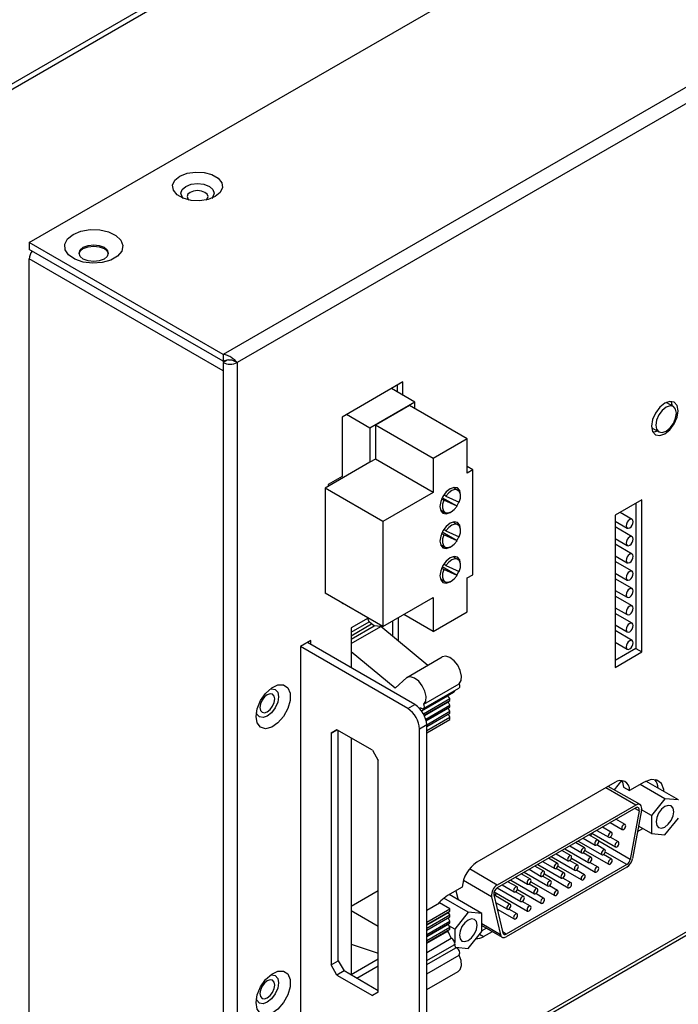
# Model space of a CAD drawing. Header units: millimetres. Extents: x 7099 to 9560, y -2357 to -1635.
# Tile 83 of 85: x 9403 to 9482, y -1855 to -1737. Entities that reach past the tile are written whole.
import ezdxf

# ---------------------------------------------------------------- set-up
doc = ezdxf.new("R2010")
doc.units = ezdxf.units.MM
doc.header["$LTSCALE"] = 3

msp = doc.modelspace()

# ---------------------------------------------------------------- linework, layer by layer
at = {"linetype": 'Continuous', "lineweight": 30}
for p, q in [((9552.68, -1657.98), (9286.1, -1811.87)), ((9552.68, -1658.64), (9286.1, -1812.54)), ((9404.18, -1763.94), (9536.41, -1687.6)), ((9559.61, -1700.99), (9427.38, -1777.33)), ((9559.61, -1702.95), (9429.07, -1778.31)), ((9404.18, -1763.94), (9404.18, -1764.76)), ((9427.38, -1777.33), (9404.18, -1763.94)), ((9427.38, -1778.14), (9404.18, -1764.76)), ((9427.38, -1779.29), (9404.18, -1765.9)), ((9404.18, -1863.23), (9404.18, -1765.9)), ((9427.38, -1777.33), (9427.38, -1778.14)), ((9428.04, -1777.98), (9427.38, -1778.14)), ((9427.87, -1778.02), (9427.38, -1778.31)), ((9427.38, -1778.31), (9427.38, -1779.29)), ((9429.07, -1778.31), (9428.77, -1778.13)), ((9429.07, -1778.31), (9429.07, -1877.6)), ((9427.38, -1779.29), (9427.38, -1876.62)), ((9448.94, -1780.64), (9441.66, -1784.84)), ((9448.94, -1782.25), (9448.94, -1780.64)), ((9450.36, -1783.07), (9447.55, -1781.44)), ((9448.24, -1781.05), (9448.24, -1781.84)), ((9450.36, -1783.07), (9444.98, -1786.17)), ((9450.36, -1783.84), (9450.36, -1783.07)), ((9481.33, -1783.58), (9480.48, -1783.09)), ((9449.7, -1783.46), (9445.64, -1785.81)), ((9456.63, -1787.46), (9449.7, -1783.46)), ((9441.66, -1784.84), (9441.66, -1791.95)), ((9444.98, -1786.17), (9442.17, -1784.55)), ((9444.98, -1786.17), (9444.98, -1790.27)), ((9452.57, -1789.81), (9445.64, -1785.81)), ((9445.64, -1785.81), (9445.64, -1789.89)), ((9478.73, -1786.12), (9479.58, -1786.61)), ((9456.63, -1787.46), (9452.57, -1789.81)), ((9456.63, -1791.55), (9456.63, -1787.46)), ((9445.64, -1789.89), (9444.98, -1790.27)), ((9452.57, -1793.89), (9445.64, -1789.89)), ((9452.57, -1789.81), (9452.57, -1793.89)), ((9444.98, -1790.27), (9439.61, -1793.37)), ((9457.29, -1791.17), (9456.63, -1790.79)), ((9457.29, -1791.17), (9456.63, -1791.55)), ((9457.29, -1803.74), (9457.29, -1791.17)), ((9441.66, -1791.95), (9439.96, -1792.92)), ((9446.54, -1797.37), (9439.61, -1793.37)), ((9439.61, -1793.37), (9439.61, -1805.95)), ((9439.96, -1792.92), (9439.96, -1793.17)), ((9455.51, -1793.61), (9454.95, -1793.29)), ((9452.57, -1793.89), (9446.54, -1797.37)), ((9453.82, -1794.8), (9453.57, -1794.66)), ((9455.42, -1795.54), (9453.64, -1794.51)), ((9455.42, -1795.54), (9453.82, -1794.8)), ((9454.08, -1794.32), (9453.84, -1794.18)), ((9454.08, -1794.32), (9455.67, -1795.05)), ((9455.83, -1794.3), (9455.84, -1794.15)), ((9477.56, -1794.77), (9474.35, -1796.62)), ((9477.56, -1812.99), (9477.56, -1794.77)), ((9453.42, -1795.95), (9453.97, -1796.28)), ((9476.85, -1795.18), (9476.85, -1812.59)), ((9474.35, -1796.62), (9474.35, -1814.85)), ((9476.4, -1797.11), (9474.95, -1796.27)), ((9446.54, -1797.37), (9446.54, -1809.95)), ((9454.08, -1798.47), (9453.84, -1798.33)), ((9455.51, -1797.76), (9454.95, -1797.43)), ((9455.83, -1798.45), (9455.84, -1798.29)), ((9474.35, -1797.32), (9475.79, -1798.15)), ((9476.4, -1799.18), (9474.35, -1798)), ((9453.82, -1798.95), (9453.57, -1798.81)), ((9455.42, -1799.69), (9453.64, -1798.66)), ((9455.42, -1799.69), (9453.82, -1798.95)), ((9454.08, -1798.47), (9455.67, -1799.2)), ((9474.35, -1799.39), (9475.79, -1800.23)), ((9453.42, -1800.1), (9453.97, -1800.42)), ((9476.4, -1801.26), (9474.35, -1800.07)), ((9455.51, -1801.9), (9454.95, -1801.58)), ((9474.35, -1801.47), (9475.79, -1802.3)), ((9428.4, -1878.39), (9559.78, -1802.55)), ((9429.07, -1877.6), (9559.61, -1802.24)), ((9453.82, -1803.1), (9453.57, -1802.96)), ((9455.42, -1803.84), (9453.64, -1802.81)), ((9455.42, -1803.84), (9453.82, -1803.1)), ((9454.08, -1802.62), (9453.84, -1802.47)), ((9454.08, -1802.62), (9455.67, -1803.35)), ((9455.83, -1802.6), (9455.84, -1802.44)), ((9476.4, -1803.33), (9474.35, -1802.15)), ((9453.42, -1804.25), (9453.97, -1804.57)), ((9456.63, -1804.12), (9457.29, -1803.74)), ((9456.63, -1808.2), (9456.63, -1804.12)), ((9474.35, -1803.54), (9475.79, -1804.38)), ((9476.4, -1805.41), (9474.35, -1804.22)), ((9446.54, -1809.95), (9439.61, -1805.95)), ((9446.54, -1809.95), (9452.57, -1806.47)), ((9452.57, -1806.47), (9452.57, -1810.55)), ((9474.35, -1805.62), (9475.79, -1806.45)), ((9476.4, -1807.48), (9474.35, -1806.3)), ((9441.66, -1807.13), (9441.66, -1807.21)), ((9441.66, -1807.21), (9441.73, -1807.17)), ((9474.35, -1807.69), (9475.79, -1808.52)), ((9444.78, -1808.93), (9442.73, -1810.11)), ((9444.89, -1809.37), (9444.71, -1808.97)), ((9448.39, -1811.69), (9448.39, -1808.88)), ((9452.57, -1810.55), (9449.03, -1808.51)), ((9452.57, -1810.55), (9456.63, -1808.2)), ((9476.4, -1809.55), (9474.35, -1808.37)), ((9442.73, -1810.61), (9444.89, -1809.37)), ((9442.73, -1811.06), (9445.18, -1809.64)), ((9442.73, -1811.46), (9445.49, -1809.87)), ((9442.73, -1812), (9446.28, -1809.95)), ((9442.73, -1810.11), (9442.73, -1814.89)), ((9445.18, -1809.64), (9444.89, -1809.37)), ((9445.49, -1809.87), (9445.18, -1809.64)), ((9446.28, -1809.95), (9445.49, -1809.87)), ((9451.91, -1814.61), (9446.28, -1809.95)), ((9447.68, -1809.29), (9447.68, -1811.11)), ((9474.35, -1809.76), (9475.79, -1810.6)), ((9476.4, -1811.63), (9474.35, -1810.44)), ((9437.92, -1811.63), (9436.65, -1812.36)), ((9449.52, -1819.79), (9436.65, -1812.36)), ((9436.65, -1812.36), (9436.65, -1857.27)), ((9450.37, -1819.3), (9437.5, -1811.87)), ((9437.92, -1812.12), (9437.92, -1811.63)), ((9474.35, -1811.84), (9475.79, -1812.67)), ((9476.85, -1812.59), (9474.35, -1814.03)), ((9476.85, -1812.59), (9477.56, -1812.99)), ((9447.99, -1817.32), (9442.73, -1812.97)), ((9449.41, -1816.05), (9453.65, -1813.6)), ((9474.35, -1814.85), (9477.56, -1812.99)), ((9449.41, -1816.05), (9447.99, -1817.32)), ((9451.4, -1819.78), (9455.64, -1817.33)), ((9451.44, -1819.27), (9455.68, -1816.82)), ((9451.17, -1820.05), (9455.04, -1817.82)), ((9451.18, -1820.06), (9454.32, -1818.25)), ((9454.32, -1818.25), (9454.32, -1818.23)), ((9454.54, -1818.59), (9454.32, -1818.25)), ((9449.52, -1819.79), (9450.37, -1819.3)), ((9451.39, -1820.4), (9454.54, -1818.59)), ((9451.49, -1820.59), (9454.54, -1818.83)), ((9451.5, -1820.62), (9454.35, -1818.98)), ((9451.67, -1821.05), (9454.56, -1819.38)), ((9451.72, -1821.23), (9454.56, -1819.59)), ((9454.34, -1819.73), (9454.56, -1819.59)), ((9454.35, -1818.98), (9454.54, -1818.83)), ((9454.56, -1819.38), (9454.35, -1818.98)), ((9454.54, -1818.83), (9454.54, -1818.59)), ((9454.56, -1819.59), (9454.56, -1819.38)), ((9450.95, -1819.78), (9451.08, -1819.71)), ((9451.72, -1821.25), (9454.34, -1819.73)), ((9451.78, -1821.72), (9454.57, -1820.11)), ((9451.78, -1821.95), (9454.57, -1820.35)), ((9451.78, -1822.41), (9454.57, -1820.8)), ((9454.57, -1820.11), (9454.34, -1819.73)), ((9454.57, -1820.8), (9454.39, -1820.45)), ((9454.57, -1820.35), (9454.57, -1820.11)), ((9454.57, -1821.08), (9454.57, -1820.8)), ((9451.78, -1821.75), (9450.93, -1822.24)), ((9451.78, -1822.69), (9454.57, -1821.08)), ((9451.78, -1862.74), (9451.78, -1821.75)), ((9440.33, -1822.73), (9441.03, -1822.33)), ((9441.03, -1822.33), (9440.33, -1822.73)), ((9440.33, -1822.73), (9440.33, -1850.5)), ((9445.28, -1824.77), (9441.03, -1822.33)), ((9441.18, -1850.01), (9441.18, -1822.41)), ((9450.93, -1863.23), (9450.93, -1822.24)), ((9442.73, -1823.31), (9442.73, -1851.72)), ((9445.28, -1824.77), (9445.98, -1826)), ((9445.92, -1825.89), (9445.92, -1829.47)), ((9445.98, -1853.76), (9445.98, -1826)), ((9445.92, -1828.82), (9445.98, -1828.86)), ((9474.31, -1828.66), (9457.8, -1838.19)), ((9477.33, -1831.3), (9473.53, -1829.11)), ((9475.12, -1828.42), (9474.24, -1829.52)), ((9477.84, -1828.59), (9476.08, -1829.6)), ((9480.31, -1830.59), (9477.34, -1828.87)), ((9481.93, -1830.73), (9478.03, -1828.48)), ((9445.92, -1829.47), (9445.98, -1829.43)), ((9476.83, -1831.35), (9473.24, -1829.28)), ((9475.37, -1829.19), (9476.08, -1829.6)), ((9476.83, -1831.35), (9460.23, -1840.93)), ((9480.31, -1830.59), (9478.69, -1832.6)), ((9481.93, -1830.73), (9480.31, -1830.59)), ((9476.83, -1831.68), (9460.23, -1841.25)), ((9477.24, -1832.04), (9476.16, -1837.86)), ((9477.51, -1831.96), (9476.44, -1837.77)), ((9477.24, -1832.04), (9476.72, -1831.74)), ((9478.69, -1832.6), (9477.52, -1831.93)), ((9478.69, -1832.6), (9478.69, -1834.77)), ((9473.76, -1833.44), (9475.21, -1834.28)), ((9475.55, -1833.68), (9474.45, -1833.05)), ((9480.31, -1834.92), (9481.93, -1832.9)), ((9472.31, -1835.55), (9471.21, -1834.92)), ((9471.49, -1834.75), (9471.44, -1835.05)), ((9471.55, -1834.72), (9474.4, -1836.36)), ((9472.14, -1834.38), (9473.59, -1835.21)), ((9473.93, -1834.62), (9472.83, -1833.98)), ((9477.04, -1834.52), (9477.65, -1834.17)), ((9478.69, -1834.77), (9477.16, -1833.89)), ((9478.69, -1834.77), (9480.31, -1834.92)), ((9470.69, -1836.49), (9469.59, -1835.85)), ((9469.93, -1835.66), (9472.78, -1837.3)), ((9470.52, -1835.31), (9471.97, -1836.15)), ((9473.12, -1836.7), (9472.14, -1836.13)), ((9476.16, -1837.86), (9472.38, -1835.67)), ((9474.74, -1835.77), (9473.75, -1835.2)), ((9467.29, -1837.18), (9468.73, -1838.02)), ((9469.07, -1837.42), (9467.97, -1836.79)), ((9468.31, -1836.59), (9471.16, -1838.23)), ((9468.91, -1836.25), (9470.35, -1837.08)), ((9471.5, -1837.64), (9470.52, -1837.07)), ((9470.73, -1836.8), (9473.59, -1838.45)), ((9473.93, -1837.85), (9472.94, -1837.28)), ((9475.75, -1838.47), (9473.17, -1836.98)), ((9475.75, -1838.47), (9461.31, -1846.81)), ((9465.08, -1838.46), (9467.92, -1840.1)), ((9465.67, -1838.12), (9467.11, -1838.95)), ((9467.45, -1838.36), (9466.35, -1837.72)), ((9466.7, -1837.52), (9469.54, -1839.17)), ((9469.88, -1838.57), (9468.9, -1838)), ((9469.11, -1837.73), (9471.97, -1839.38)), ((9472.31, -1838.79), (9471.33, -1838.22)), ((9460.23, -1840.93), (9456.9, -1839)), ((9475.75, -1838.8), (9461.31, -1847.13)), ((9464.22, -1840.23), (9463.11, -1839.59)), ((9463.46, -1839.39), (9466.3, -1841.04)), ((9464.05, -1839.05), (9465.49, -1839.89)), ((9465.83, -1839.29), (9464.73, -1838.66)), ((9465.88, -1839.6), (9468.73, -1841.25)), ((9468.26, -1839.51), (9467.28, -1838.94)), ((9467.49, -1838.67), (9470.35, -1840.32)), ((9470.69, -1839.72), (9469.71, -1839.15)), ((9459.55, -1842.33), (9456.17, -1840.38)), ((9460.81, -1840.92), (9462.25, -1841.76)), ((9462.6, -1841.16), (9461.49, -1840.53)), ((9461.84, -1840.33), (9464.68, -1841.97)), ((9462.43, -1839.99), (9463.87, -1840.82)), ((9465.03, -1841.38), (9464.04, -1840.81)), ((9464.26, -1840.54), (9467.11, -1842.19)), ((9466.64, -1840.44), (9465.66, -1839.87)), ((9469.07, -1840.66), (9468.09, -1840.09)), ((9442.73, -1843.47), (9445.98, -1841.6)), ((9456.03, -1841.17), (9454.28, -1842.19)), ((9458.37, -1844.33), (9454.47, -1842.08)), ((9455.28, -1841.61), (9455.54, -1842.7)), ((9459.82, -1842.1), (9460.9, -1846.67)), ((9459.86, -1841.74), (9463.87, -1844.06)), ((9460.24, -1841.96), (9459.89, -1842.15)), ((9460.22, -1841.26), (9463.06, -1842.91)), ((9463.41, -1842.31), (9462.42, -1841.74)), ((9462.64, -1841.47), (9465.49, -1843.12)), ((9465.83, -1842.53), (9464.85, -1841.96)), ((9467.45, -1841.59), (9466.47, -1841.02)), ((9451.78, -1843.93), (9453.3, -1843.05)), ((9454.57, -1843.78), (9453.3, -1843.05)), ((9456.75, -1844.19), (9453.82, -1842.5)), ((9459.55, -1842.33), (9460.62, -1846.9)), ((9461.79, -1843.25), (9459.83, -1842.12)), ((9460.04, -1843.03), (9461.44, -1843.84)), ((9464.22, -1843.46), (9463.23, -1842.89)), ((9445.98, -1845.92), (9442.73, -1844.04)), ((9451.78, -1845.39), (9454.57, -1843.78)), ((9451.78, -1845.66), (9454.57, -1844.05)), ((9451.78, -1845.7), (9454.35, -1844.22)), ((9454.35, -1844.22), (9454.57, -1844.05)), ((9454.57, -1844.51), (9454.35, -1844.22)), ((9454.57, -1844.05), (9454.57, -1843.78)), ((9456.75, -1844.19), (9455.13, -1846.21)), ((9458.37, -1844.33), (9456.75, -1844.19)), ((9458.37, -1846.5), (9458.37, -1844.33)), ((9460.23, -1843.82), (9462.25, -1844.99)), ((9462.6, -1844.4), (9461.61, -1843.83)), ((9451.78, -1846.12), (9454.57, -1844.51)), ((9451.78, -1846.36), (9454.57, -1844.75)), ((9451.78, -1846.86), (9454.56, -1845.26)), ((9451.78, -1847.06), (9454.56, -1845.46)), ((9451.78, -1847.1), (9454.35, -1845.62)), ((9454.56, -1845.26), (9454.35, -1844.87)), ((9454.35, -1845.62), (9454.56, -1845.46)), ((9454.54, -1845.99), (9454.35, -1845.62)), ((9454.56, -1845.46), (9454.56, -1845.26)), ((9454.57, -1844.75), (9454.57, -1844.51)), ((9460.62, -1846.9), (9458.37, -1845.6)), ((9451.78, -1847.58), (9454.54, -1845.99)), ((9451.78, -1847.82), (9454.54, -1846.23)), ((9451.78, -1847.92), (9454.32, -1846.46)), ((9454.32, -1846.46), (9454.32, -1846.36)), ((9455.13, -1846.21), (9454.45, -1845.82)), ((9454.54, -1846.23), (9454.54, -1845.99)), ((9455.13, -1846.21), (9455.13, -1847.82)), ((9456.75, -1848.52), (9458.37, -1846.5)), ((9458.37, -1845.78), (9460.81, -1847.18)), ((9458.95, -1846.11), (9458.37, -1846.44)), ((9458.6, -1847.12), (9459.65, -1846.51)), ((9461.31, -1846.81), (9460.87, -1846.55)), ((9442.73, -1848.01), (9445.98, -1849.08)), ((9451.78, -1849), (9454.71, -1847.31)), ((9455.13, -1847.97), (9455.13, -1848.15)), ((9458.1, -1846.84), (9458.6, -1847.12)), ((9451.78, -1849.98), (9455.06, -1848.09)), ((9451.78, -1850.47), (9455.27, -1848.45)), ((9455.25, -1848.38), (9456.75, -1848.52)), ((9440.33, -1850.5), (9441.18, -1850.01)), ((9441.18, -1850.01), (9441.88, -1851.23)), ((9445.98, -1849.81), (9442.73, -1851.69)), ((9451.78, -1851.57), (9455.68, -1849.32)), ((9441.03, -1851.72), (9440.33, -1850.5)), ((9441.88, -1851.23), (9441.03, -1851.72)), ((9445.98, -1853.6), (9441.88, -1851.23)), ((9443.41, -1852.11), (9445.98, -1850.63)), ((9451.78, -1853.47), (9455.56, -1851.29)), ((9441.03, -1851.72), (9445.28, -1854.17)), ((9445.98, -1853.76), (9445.28, -1854.17))]:
    msp.add_line(p, q, dxfattribs=at)
at = {"linetype": 'Continuous', "lineweight": 30, "flags": 128}
for points in [[(9422.22, -1755.98), (9423.07, -1755.63), (9424.07, -1755.48), (9425.11, -1755.53), (9426.06, -1755.78), (9426.79, -1756.21), (9427.23, -1756.76), (9427.33, -1757.35), (9427.06, -1757.94), (9426.46, -1758.43), (9425.6, -1758.77), (9424.6, -1758.93), (9423.56, -1758.88), (9422.62, -1758.62), (9421.88, -1758.2), (9421.44, -1757.65), (9421.35, -1757.05), (9421.62, -1756.47), (9422.22, -1755.98)], [(9422.92, -1757.2), (9423.57, -1756.95), (9424.34, -1756.87), (9425.1, -1756.95), (9425.75, -1757.2), (9426.18, -1757.58), (9426.34, -1758.02), (9426.18, -1758.46), (9426.03, -1758.63)], [(9422.64, -1758.63), (9422.49, -1758.46), (9422.34, -1758.02), (9422.49, -1757.58), (9422.92, -1757.2)], [(9425.38, -1758.83), (9425.49, -1758.7), (9425.59, -1758.43), (9425.49, -1758.15), (9425.22, -1757.92), (9424.81, -1757.76), (9424.34, -1757.71), (9423.86, -1757.76), (9423.45, -1757.92), (9423.18, -1758.15), (9423.09, -1758.43), (9423.18, -1758.7), (9423.3, -1758.83)], [(9409.42, -1762.96), (9410.35, -1762.57), (9411.46, -1762.38), (9412.61, -1762.41), (9413.68, -1762.65), (9414.56, -1763.08), (9415.15, -1763.65), (9415.39, -1764.3), (9415.25, -1764.96), (9414.74, -1765.56), (9413.93, -1766.03), (9412.89, -1766.32), (9411.75, -1766.41), (9410.62, -1766.27), (9409.63, -1765.93), (9408.88, -1765.42), (9408.47, -1764.8), (9408.42, -1764.14), (9408.75, -1763.5), (9409.42, -1762.96)], [(9410.65, -1764.49), (9411.22, -1764.27), (9411.89, -1764.19), (9412.56, -1764.27), (9413.13, -1764.49), (9413.51, -1764.82), (9413.64, -1765.2), (9413.51, -1765.59), (9413.13, -1765.92), (9412.56, -1766.14), (9411.89, -1766.21), (9411.22, -1766.14), (9410.65, -1765.92), (9410.27, -1765.59), (9410.14, -1765.2), (9410.27, -1764.82), (9410.65, -1764.49)], [(9410.15, -1765.29), (9410.27, -1764.98), (9410.65, -1764.65)], [(9410.65, -1764.65), (9411.22, -1764.43), (9411.89, -1764.36), (9412.56, -1764.43), (9413.13, -1764.65), (9413.51, -1764.98), (9413.64, -1765.29)], [(9481.9, -1784.09), (9481.78, -1783.46), (9481.44, -1783.06), (9480.92, -1782.96), (9480.31, -1783.17), (9479.7, -1783.66), (9479.19, -1784.36), (9478.84, -1785.15), (9478.72, -1785.93), (9478.84, -1786.56), (9479.19, -1786.96), (9479.7, -1787.06), (9480.31, -1786.85), (9480.92, -1786.36), (9481.44, -1785.66), (9481.78, -1784.86), (9481.9, -1784.09)], [(9481.03, -1782.96), (9481.08, -1783.05), (9481.19, -1783.5)], [(9481.69, -1784.38), (9481.6, -1783.89), (9481.33, -1783.58), (9480.93, -1783.5), (9480.45, -1783.66), (9479.98, -1784.05), (9479.58, -1784.59), (9479.31, -1785.2), (9479.22, -1785.8), (9479.31, -1786.3), (9479.58, -1786.61), (9479.98, -1786.68), (9480.45, -1786.52), (9480.93, -1786.14), (9481.33, -1785.6), (9481.6, -1784.98), (9481.69, -1784.38)], [(9479.44, -1786.52), (9479, -1786.65), (9478.89, -1786.66)], [(9455.84, -1794.15), (9455.74, -1793.65), (9455.48, -1793.34), (9455.07, -1793.27), (9454.6, -1793.43), (9454.13, -1793.81), (9453.73, -1794.35), (9453.46, -1794.97), (9453.36, -1795.57), (9453.46, -1796.07), (9453.73, -1796.38), (9454.13, -1796.45), (9454.6, -1796.29), (9454.73, -1796.2)], [(9455.67, -1795.05), (9455.81, -1794.57), (9455.82, -1794.13), (9455.7, -1793.79), (9455.47, -1793.59), (9455.15, -1793.54), (9454.79, -1793.66), (9454.42, -1793.93), (9454.08, -1794.32)], [(9453.82, -1794.8), (9453.68, -1795.29), (9453.66, -1795.74), (9453.78, -1796.09), (9454.01, -1796.3), (9454.34, -1796.34), (9454.71, -1796.22), (9455.08, -1795.94), (9455.42, -1795.54)], [(9455.38, -1795.52), (9455.48, -1795.37), (9455.64, -1795.04)], [(9476.52, -1797.39), (9476.49, -1797.22), (9476.4, -1797.11), (9476.26, -1797.08), (9476.1, -1797.14), (9475.93, -1797.27), (9475.79, -1797.46), (9475.7, -1797.67), (9475.67, -1797.88), (9475.7, -1798.05), (9475.79, -1798.15), (9475.93, -1798.18), (9476.1, -1798.12), (9476.26, -1797.99), (9476.4, -1797.81), (9476.49, -1797.59), (9476.52, -1797.39)], [(9455.84, -1798.29), (9455.74, -1797.8), (9455.48, -1797.49), (9455.07, -1797.41), (9454.6, -1797.58), (9454.13, -1797.96), (9453.73, -1798.5), (9453.46, -1799.12), (9453.36, -1799.72), (9453.46, -1800.21), (9453.73, -1800.52), (9454.13, -1800.6), (9454.6, -1800.44), (9454.73, -1800.35)], [(9455.67, -1799.2), (9455.81, -1798.72), (9455.82, -1798.28), (9455.7, -1797.94), (9455.47, -1797.73), (9455.15, -1797.69), (9454.79, -1797.81), (9454.42, -1798.08), (9454.08, -1798.47)], [(9453.82, -1798.95), (9453.68, -1799.44), (9453.66, -1799.89), (9453.78, -1800.23), (9454.01, -1800.44), (9454.34, -1800.49), (9454.71, -1800.37), (9455.08, -1800.09), (9455.42, -1799.69)], [(9455.38, -1799.67), (9455.48, -1799.51), (9455.64, -1799.19)], [(9476.52, -1799.46), (9476.49, -1799.29), (9476.4, -1799.18), (9476.26, -1799.16), (9476.1, -1799.21), (9475.93, -1799.34), (9475.79, -1799.53), (9475.7, -1799.74), (9475.67, -1799.95), (9475.7, -1800.12), (9475.79, -1800.23), (9475.93, -1800.26), (9476.1, -1800.2), (9476.26, -1800.07), (9476.4, -1799.88), (9476.49, -1799.67), (9476.52, -1799.46)], [(9455.84, -1802.44), (9455.74, -1801.95), (9455.48, -1801.64), (9455.07, -1801.56), (9454.6, -1801.73), (9454.13, -1802.11), (9453.73, -1802.65), (9453.46, -1803.27), (9453.36, -1803.87), (9453.46, -1804.36), (9453.73, -1804.67), (9454.13, -1804.75), (9454.6, -1804.58), (9454.73, -1804.5)], [(9455.67, -1803.35), (9455.81, -1802.87), (9455.82, -1802.43), (9455.7, -1802.09), (9455.47, -1801.88), (9455.15, -1801.84), (9454.79, -1801.96), (9454.42, -1802.23), (9454.08, -1802.62)], [(9476.52, -1801.53), (9476.49, -1801.36), (9476.4, -1801.26), (9476.26, -1801.23), (9476.1, -1801.29), (9475.93, -1801.42), (9475.79, -1801.61), (9475.7, -1801.82), (9475.67, -1802.03), (9475.7, -1802.2), (9475.79, -1802.3), (9475.93, -1802.33), (9476.1, -1802.27), (9476.26, -1802.14), (9476.4, -1801.95), (9476.49, -1801.74), (9476.52, -1801.53)], [(9453.82, -1803.1), (9453.68, -1803.59), (9453.66, -1804.03), (9453.78, -1804.38), (9454.01, -1804.59), (9454.34, -1804.64), (9454.71, -1804.51), (9455.08, -1804.24), (9455.42, -1803.84)], [(9455.38, -1803.82), (9455.48, -1803.66), (9455.64, -1803.33)], [(9476.52, -1803.61), (9476.49, -1803.44), (9476.4, -1803.33), (9476.26, -1803.3), (9476.1, -1803.36), (9475.93, -1803.49), (9475.79, -1803.68), (9475.7, -1803.89), (9475.67, -1804.1), (9475.7, -1804.27), (9475.79, -1804.38), (9475.93, -1804.4), (9476.1, -1804.35), (9476.26, -1804.21), (9476.4, -1804.03), (9476.49, -1803.81), (9476.52, -1803.61)], [(9476.52, -1805.68), (9476.49, -1805.51), (9476.4, -1805.41), (9476.26, -1805.38), (9476.1, -1805.43), (9475.93, -1805.57), (9475.79, -1805.75), (9475.7, -1805.97), (9475.67, -1806.17), (9475.7, -1806.34), (9475.79, -1806.45), (9475.93, -1806.48), (9476.1, -1806.42), (9476.26, -1806.29), (9476.4, -1806.1), (9476.49, -1805.89), (9476.52, -1805.68)], [(9476.52, -1807.76), (9476.49, -1807.59), (9476.4, -1807.48), (9476.26, -1807.45), (9476.1, -1807.51), (9475.93, -1807.64), (9475.79, -1807.83), (9475.7, -1808.04), (9475.67, -1808.25), (9475.7, -1808.42), (9475.79, -1808.52), (9475.93, -1808.55), (9476.1, -1808.49), (9476.26, -1808.36), (9476.4, -1808.18), (9476.49, -1807.96), (9476.52, -1807.76)], [(9476.52, -1809.83), (9476.49, -1809.66), (9476.4, -1809.55), (9476.26, -1809.53), (9476.1, -1809.58), (9475.93, -1809.71), (9475.79, -1809.9), (9475.7, -1810.11), (9475.67, -1810.32), (9475.7, -1810.49), (9475.79, -1810.6), (9475.93, -1810.63), (9476.1, -1810.57), (9476.26, -1810.44), (9476.4, -1810.25), (9476.49, -1810.04), (9476.52, -1809.83)], [(9476.52, -1811.9), (9476.49, -1811.73), (9476.4, -1811.63), (9476.26, -1811.6), (9476.1, -1811.66), (9475.93, -1811.79), (9475.79, -1811.98), (9475.7, -1812.19), (9475.67, -1812.4), (9475.7, -1812.57), (9475.79, -1812.67), (9475.93, -1812.7), (9476.1, -1812.64), (9476.26, -1812.51), (9476.4, -1812.32), (9476.49, -1812.11), (9476.52, -1811.9)], [(9455.68, -1816.82), (9455.9, -1816.43), (9455.95, -1815.88), (9455.8, -1815.24), (9455.49, -1814.6), (9455.06, -1814.06), (9454.56, -1813.68), (9454.07, -1813.52), (9453.65, -1813.6)], [(9451.44, -1819.27), (9451.66, -1818.88), (9451.7, -1818.33), (9451.56, -1817.69), (9451.25, -1817.05), (9450.82, -1816.51), (9450.32, -1816.13), (9449.83, -1815.97), (9449.41, -1816.05)], [(9431.35, -1820.73), (9431.49, -1819.8), (9431.88, -1818.83), (9432.48, -1817.96), (9433.21, -1817.3), (9433.96, -1816.95), (9434.63, -1816.95), (9435.14, -1817.3), (9435.41, -1817.95), (9435.41, -1818.82), (9435.14, -1819.79), (9434.63, -1820.73), (9433.96, -1821.5), (9433.21, -1822.02), (9432.48, -1822.2), (9431.88, -1822.02), (9431.49, -1821.51), (9431.35, -1820.73)], [(9455.64, -1817.33), (9455.67, -1817.31), (9455.73, -1817.22), (9455.75, -1817.11), (9455.73, -1816.97), (9455.68, -1816.82)], [(9433.01, -1817.45), (9433.2, -1817.41), (9433.64, -1817.5), (9433.93, -1817.83), (9434.03, -1818.37), (9433.93, -1819.02), (9433.64, -1819.69), (9433.2, -1820.28), (9432.69, -1820.69), (9432.18, -1820.87), (9431.74, -1820.79), (9431.45, -1820.45), (9431.38, -1820.26)], [(9431.81, -1819.65), (9431.87, -1820), (9432.07, -1820.22), (9432.35, -1820.28), (9432.69, -1820.16), (9433.03, -1819.89), (9433.32, -1819.5), (9433.51, -1819.06), (9433.57, -1818.63), (9433.51, -1818.28), (9433.32, -1818.06), (9433.03, -1818), (9432.69, -1818.12), (9432.35, -1818.39), (9432.07, -1818.78), (9431.87, -1819.22), (9431.81, -1819.65)], [(9451.02, -1819.65), (9451.13, -1819.74), (9451.25, -1819.79), (9451.35, -1819.8), (9451.43, -1819.76), (9451.48, -1819.67), (9451.5, -1819.56), (9451.49, -1819.42), (9451.44, -1819.27)], [(9480.2, -1829.73), (9480.17, -1829.5), (9479.89, -1828.77), (9479.36, -1828.35), (9478.65, -1828.28), (9477.84, -1828.59)], [(9477.51, -1831.96), (9477.53, -1831.77), (9477.52, -1831.59), (9477.47, -1831.45), (9477.38, -1831.34), (9477.27, -1831.27), (9477.14, -1831.25), (9476.99, -1831.28), (9476.83, -1831.35)], [(9481.37, -1832.14), (9481.29, -1831.72), (9481.06, -1831.45), (9480.72, -1831.39), (9480.31, -1831.53), (9479.91, -1831.85), (9479.56, -1832.32), (9479.33, -1832.85), (9479.25, -1833.36), (9479.33, -1833.79), (9479.56, -1834.05), (9479.91, -1834.12), (9480.31, -1833.98), (9480.72, -1833.65), (9481.06, -1833.18), (9481.29, -1832.65), (9481.37, -1832.14)], [(9477.24, -1832.04), (9477.25, -1831.93), (9477.24, -1831.82), (9477.21, -1831.73), (9477.16, -1831.67), (9477.09, -1831.63), (9477.01, -1831.62), (9476.92, -1831.63), (9476.83, -1831.68)], [(9475.62, -1833.84), (9475.6, -1833.75), (9475.55, -1833.68), (9475.47, -1833.67), (9475.38, -1833.7), (9475.29, -1833.78), (9475.21, -1833.88), (9475.15, -1834), (9475.14, -1834.12), (9475.15, -1834.22), (9475.21, -1834.28), (9475.29, -1834.29), (9475.38, -1834.26), (9475.47, -1834.19), (9475.55, -1834.08), (9475.6, -1833.96), (9475.62, -1833.84)], [(9474, -1834.78), (9473.98, -1834.68), (9473.93, -1834.62), (9473.85, -1834.6), (9473.76, -1834.64), (9473.67, -1834.71), (9473.59, -1834.82), (9473.54, -1834.94), (9473.52, -1835.06), (9473.54, -1835.15), (9473.59, -1835.21), (9473.67, -1835.23), (9473.76, -1835.2), (9473.85, -1835.12), (9473.93, -1835.02), (9473.98, -1834.89), (9474, -1834.78)], [(9472.38, -1835.71), (9472.36, -1835.61), (9472.31, -1835.55), (9472.23, -1835.54), (9472.14, -1835.57), (9472.05, -1835.65), (9471.97, -1835.75), (9471.92, -1835.87), (9471.9, -1835.99), (9471.92, -1836.09), (9471.97, -1836.15), (9472.05, -1836.16), (9472.14, -1836.13), (9472.23, -1836.06), (9472.31, -1835.95), (9472.36, -1835.83), (9472.38, -1835.71)], [(9474.81, -1835.93), (9474.79, -1835.83), (9474.74, -1835.77), (9474.66, -1835.75), (9474.57, -1835.79), (9474.48, -1835.86), (9474.4, -1835.97), (9474.35, -1836.09), (9474.33, -1836.21), (9474.35, -1836.3), (9474.4, -1836.36), (9474.48, -1836.38), (9474.57, -1836.35), (9474.66, -1836.27), (9474.74, -1836.16), (9474.79, -1836.04), (9474.81, -1835.93)], [(9470.76, -1836.65), (9470.75, -1836.55), (9470.69, -1836.49), (9470.61, -1836.47), (9470.52, -1836.51), (9470.43, -1836.58), (9470.35, -1836.69), (9470.3, -1836.81), (9470.28, -1836.93), (9470.3, -1837.02), (9470.35, -1837.08), (9470.43, -1837.1), (9470.52, -1837.07), (9470.61, -1836.99), (9470.69, -1836.88), (9470.75, -1836.76), (9470.76, -1836.65)], [(9473.19, -1836.86), (9473.17, -1836.76), (9473.12, -1836.7), (9473.04, -1836.69), (9472.95, -1836.72), (9472.86, -1836.8), (9472.78, -1836.9), (9472.73, -1837.02), (9472.71, -1837.14), (9472.73, -1837.24), (9472.78, -1837.3), (9472.86, -1837.31), (9472.95, -1837.28), (9473.04, -1837.21), (9473.12, -1837.1), (9473.17, -1836.98), (9473.19, -1836.86)], [(9467.53, -1838.52), (9467.51, -1838.42), (9467.45, -1838.36), (9467.38, -1838.34), (9467.28, -1838.38), (9467.19, -1838.45), (9467.11, -1838.56), (9467.06, -1838.68), (9467.04, -1838.8), (9467.06, -1838.89), (9467.11, -1838.95), (9467.19, -1838.97), (9467.28, -1838.94), (9467.38, -1838.86), (9467.45, -1838.75), (9467.51, -1838.63), (9467.53, -1838.52)], [(9469.14, -1837.58), (9469.13, -1837.48), (9469.07, -1837.42), (9468.99, -1837.41), (9468.9, -1837.44), (9468.81, -1837.52), (9468.73, -1837.62), (9468.68, -1837.74), (9468.66, -1837.86), (9468.68, -1837.96), (9468.73, -1838.02), (9468.81, -1838.03), (9468.9, -1838), (9468.99, -1837.93), (9469.07, -1837.82), (9469.13, -1837.7), (9469.14, -1837.58)], [(9469.95, -1838.73), (9469.94, -1838.63), (9469.88, -1838.57), (9469.8, -1838.56), (9469.71, -1838.59), (9469.62, -1838.66), (9469.54, -1838.77), (9469.49, -1838.89), (9469.47, -1839.01), (9469.49, -1839.11), (9469.54, -1839.17), (9469.62, -1839.18), (9469.71, -1839.15), (9469.8, -1839.08), (9469.88, -1838.97), (9469.94, -1838.85), (9469.95, -1838.73)], [(9471.57, -1837.8), (9471.55, -1837.7), (9471.5, -1837.64), (9471.42, -1837.62), (9471.33, -1837.66), (9471.24, -1837.73), (9471.16, -1837.84), (9471.11, -1837.96), (9471.09, -1838.08), (9471.11, -1838.17), (9471.16, -1838.23), (9471.24, -1838.25), (9471.33, -1838.22), (9471.42, -1838.14), (9471.5, -1838.03), (9471.55, -1837.91), (9471.57, -1837.8)], [(9474, -1838.01), (9473.98, -1837.91), (9473.93, -1837.85), (9473.85, -1837.84), (9473.76, -1837.87), (9473.67, -1837.94), (9473.59, -1838.05), (9473.54, -1838.17), (9473.52, -1838.29), (9473.54, -1838.39), (9473.59, -1838.45), (9473.67, -1838.46), (9473.76, -1838.43), (9473.85, -1838.35), (9473.93, -1838.25), (9473.98, -1838.13), (9474, -1838.01)], [(9465.91, -1839.45), (9465.89, -1839.35), (9465.83, -1839.29), (9465.76, -1839.28), (9465.66, -1839.31), (9465.57, -1839.39), (9465.49, -1839.49), (9465.44, -1839.61), (9465.42, -1839.73), (9465.44, -1839.83), (9465.49, -1839.89), (9465.57, -1839.9), (9465.66, -1839.87), (9465.76, -1839.8), (9465.83, -1839.69), (9465.89, -1839.57), (9465.91, -1839.45)], [(9468.33, -1839.66), (9468.32, -1839.57), (9468.26, -1839.51), (9468.18, -1839.49), (9468.09, -1839.52), (9468, -1839.6), (9467.92, -1839.71), (9467.87, -1839.83), (9467.85, -1839.94), (9467.87, -1840.04), (9467.92, -1840.1), (9468, -1840.12), (9468.09, -1840.08), (9468.18, -1840.01), (9468.26, -1839.9), (9468.32, -1839.78), (9468.33, -1839.66)], [(9470.76, -1839.88), (9470.75, -1839.78), (9470.69, -1839.72), (9470.61, -1839.71), (9470.52, -1839.74), (9470.43, -1839.81), (9470.35, -1839.92), (9470.3, -1840.04), (9470.28, -1840.16), (9470.3, -1840.26), (9470.35, -1840.32), (9470.43, -1840.33), (9470.52, -1840.3), (9470.61, -1840.22), (9470.69, -1840.12), (9470.75, -1840), (9470.76, -1839.88)], [(9472.38, -1838.94), (9472.36, -1838.85), (9472.31, -1838.79), (9472.23, -1838.77), (9472.14, -1838.8), (9472.05, -1838.88), (9471.97, -1838.99), (9471.92, -1839.11), (9471.9, -1839.22), (9471.92, -1839.32), (9471.97, -1839.38), (9472.05, -1839.4), (9472.14, -1839.36), (9472.23, -1839.29), (9472.31, -1839.18), (9472.36, -1839.06), (9472.38, -1838.94)], [(9464.29, -1840.39), (9464.27, -1840.29), (9464.22, -1840.23), (9464.14, -1840.21), (9464.04, -1840.25), (9463.95, -1840.32), (9463.87, -1840.43), (9463.82, -1840.55), (9463.8, -1840.67), (9463.82, -1840.76), (9463.87, -1840.82), (9463.95, -1840.84), (9464.04, -1840.81), (9464.14, -1840.73), (9464.22, -1840.62), (9464.27, -1840.5), (9464.29, -1840.39)], [(9466.72, -1840.6), (9466.7, -1840.5), (9466.64, -1840.44), (9466.57, -1840.43), (9466.47, -1840.46), (9466.38, -1840.53), (9466.3, -1840.64), (9466.25, -1840.76), (9466.23, -1840.88), (9466.25, -1840.98), (9466.3, -1841.04), (9466.38, -1841.05), (9466.47, -1841.02), (9466.57, -1840.94), (9466.64, -1840.84), (9466.7, -1840.72), (9466.72, -1840.6)], [(9469.14, -1840.81), (9469.13, -1840.72), (9469.07, -1840.66), (9468.99, -1840.64), (9468.9, -1840.67), (9468.81, -1840.75), (9468.73, -1840.86), (9468.68, -1840.98), (9468.66, -1841.09), (9468.68, -1841.19), (9468.73, -1841.25), (9468.81, -1841.27), (9468.9, -1841.23), (9468.99, -1841.16), (9469.07, -1841.05), (9469.13, -1840.93), (9469.14, -1840.81)], [(9462.67, -1841.32), (9462.65, -1841.22), (9462.6, -1841.16), (9462.52, -1841.15), (9462.42, -1841.18), (9462.33, -1841.25), (9462.25, -1841.36), (9462.2, -1841.48), (9462.18, -1841.6), (9462.2, -1841.7), (9462.25, -1841.76), (9462.33, -1841.77), (9462.42, -1841.74), (9462.52, -1841.66), (9462.6, -1841.56), (9462.65, -1841.44), (9462.67, -1841.32)], [(9465.1, -1841.53), (9465.08, -1841.44), (9465.03, -1841.38), (9464.95, -1841.36), (9464.85, -1841.39), (9464.76, -1841.47), (9464.68, -1841.58), (9464.63, -1841.7), (9464.61, -1841.81), (9464.63, -1841.91), (9464.68, -1841.97), (9464.76, -1841.99), (9464.85, -1841.95), (9464.95, -1841.88), (9465.03, -1841.77), (9465.08, -1841.65), (9465.1, -1841.53)], [(9467.53, -1841.75), (9467.51, -1841.65), (9467.45, -1841.59), (9467.38, -1841.58), (9467.28, -1841.61), (9467.19, -1841.68), (9467.11, -1841.79), (9467.06, -1841.91), (9467.04, -1842.03), (9467.06, -1842.13), (9467.11, -1842.19), (9467.19, -1842.2), (9467.28, -1842.17), (9467.38, -1842.09), (9467.45, -1841.99), (9467.51, -1841.87), (9467.53, -1841.75)], [(9454.28, -1842.19), (9453.47, -1842.82), (9453.2, -1843.11)], [(9461.86, -1843.4), (9461.84, -1843.31), (9461.79, -1843.25), (9461.71, -1843.23), (9461.62, -1843.26), (9461.52, -1843.34), (9461.44, -1843.45), (9461.39, -1843.57), (9461.37, -1843.68), (9461.39, -1843.78), (9461.44, -1843.84), (9461.52, -1843.86), (9461.62, -1843.82), (9461.71, -1843.75), (9461.79, -1843.64), (9461.84, -1843.52), (9461.86, -1843.4)], [(9463.48, -1842.47), (9463.46, -1842.37), (9463.41, -1842.31), (9463.33, -1842.3), (9463.23, -1842.33), (9463.14, -1842.4), (9463.06, -1842.51), (9463.01, -1842.63), (9462.99, -1842.75), (9463.01, -1842.85), (9463.06, -1842.91), (9463.14, -1842.92), (9463.23, -1842.89), (9463.33, -1842.81), (9463.41, -1842.71), (9463.46, -1842.59), (9463.48, -1842.47)], [(9465.91, -1842.68), (9465.89, -1842.59), (9465.83, -1842.53), (9465.76, -1842.51), (9465.66, -1842.54), (9465.57, -1842.62), (9465.49, -1842.72), (9465.44, -1842.85), (9465.42, -1842.96), (9465.44, -1843.06), (9465.49, -1843.12), (9465.57, -1843.14), (9465.66, -1843.1), (9465.76, -1843.03), (9465.83, -1842.92), (9465.89, -1842.8), (9465.91, -1842.68)], [(9462.67, -1844.55), (9462.65, -1844.46), (9462.6, -1844.4), (9462.52, -1844.38), (9462.42, -1844.41), (9462.33, -1844.49), (9462.25, -1844.59), (9462.2, -1844.72), (9462.18, -1844.83), (9462.2, -1844.93), (9462.25, -1844.99), (9462.33, -1845.01), (9462.42, -1844.97), (9462.52, -1844.9), (9462.6, -1844.79), (9462.65, -1844.67), (9462.67, -1844.55)], [(9464.29, -1843.62), (9464.27, -1843.52), (9464.22, -1843.46), (9464.14, -1843.45), (9464.04, -1843.48), (9463.95, -1843.55), (9463.87, -1843.66), (9463.82, -1843.78), (9463.8, -1843.9), (9463.82, -1844), (9463.87, -1844.06), (9463.95, -1844.07), (9464.04, -1844.04), (9464.14, -1843.96), (9464.22, -1843.86), (9464.27, -1843.74), (9464.29, -1843.62)], [(9457.81, -1845.74), (9457.73, -1845.32), (9457.5, -1845.05), (9457.16, -1844.99), (9456.75, -1845.13), (9456.34, -1845.46), (9456, -1845.92), (9455.77, -1846.45), (9455.69, -1846.96), (9455.77, -1847.39), (9456, -1847.65), (9456.34, -1847.72), (9456.75, -1847.58), (9457.16, -1847.25), (9457.5, -1846.79), (9457.73, -1846.26), (9457.81, -1845.74)], [(9460.9, -1846.67), (9460.92, -1846.73), (9460.95, -1846.79), (9461, -1846.83), (9461.05, -1846.85), (9461.11, -1846.86), (9461.17, -1846.86), (9461.24, -1846.84), (9461.31, -1846.81)], [(9455.06, -1848.09), (9455.11, -1848.02), (9455.13, -1847.91), (9455.12, -1847.79), (9455.08, -1847.66), (9455.01, -1847.53), (9454.92, -1847.42), (9454.82, -1847.35), (9454.71, -1847.31)], [(9460.62, -1846.9), (9460.66, -1847.01), (9460.71, -1847.1), (9460.79, -1847.17), (9460.87, -1847.21), (9460.97, -1847.23), (9461.08, -1847.22), (9461.19, -1847.19), (9461.31, -1847.13)], [(9455.56, -1851.29), (9455.8, -1851.04), (9455.95, -1850.57), (9455.9, -1849.96), (9455.68, -1849.32)], [(9431.35, -1855.03), (9431.49, -1854.09), (9431.88, -1853.12), (9432.48, -1852.25), (9433.21, -1851.6), (9433.96, -1851.24), (9434.63, -1851.24), (9435.14, -1851.59), (9435.41, -1852.25), (9435.41, -1853.12), (9435.14, -1854.08), (9434.63, -1855.02), (9433.96, -1855.8), (9433.21, -1856.31), (9432.48, -1856.49), (9431.88, -1856.31), (9431.49, -1855.8), (9431.35, -1855.03)], [(9433.01, -1851.75), (9433.2, -1851.71), (9433.64, -1851.79), (9433.93, -1852.13), (9434.03, -1852.66), (9433.93, -1853.31), (9433.64, -1853.98), (9433.2, -1854.57), (9432.69, -1854.99), (9432.18, -1855.17), (9431.74, -1855.08), (9431.45, -1854.75), (9431.38, -1854.55)], [(9431.81, -1853.95), (9431.87, -1854.3), (9432.07, -1854.52), (9432.35, -1854.57), (9432.69, -1854.46), (9433.03, -1854.18), (9433.32, -1853.8), (9433.51, -1853.35), (9433.57, -1852.93), (9433.51, -1852.57), (9433.32, -1852.35), (9433.03, -1852.3), (9432.69, -1852.42), (9432.35, -1852.69), (9432.07, -1853.07), (9431.87, -1853.52), (9431.81, -1853.95)]]:
    msp.add_lwpolyline(points, dxfattribs=at)
at = {"linetype": 'Continuous', "lineweight": 30}
for centre, radius, start, end in [((9405.99, -1765.98), 1.81, 145.1228, 177.5096), ((9428.23, -1776.67), 1.84, 242.6089, 297.3916), ((9454.92, -1817.64), 0.215, 304.6481, 3.7473), ((9448.71, -1821.89), 3.07, 2.6055, 57.3945), ((9450.87, -1819.65), 0.158, 303.865, 359.4911), ((9447.86, -1822.38), 3.07, 2.6055, 57.3945), ((9475, -1829.49), 1.08, 354.2419, 129.7154), ((9473.91, -1829.18), 1.47, 359.666, 31.34), ((9477.66, -1829.39), 1.83, 2.0077, 37.1599), ((9459.89, -1841.45), 3.86, 122.7069, 175.9698), ((9474.9, -1837.48), 1.57, 302.9497, 349.2576), ((9475.24, -1837.68), 0.941, 302.9542, 349.256), ((9461, -1842.17), 1.46, 121.5231, 186.2685), ((9460.69, -1842), 0.875, 121.5177, 186.2744), ((9435.65, -1855.71), 20.84, 23.7789, 26.3697), ((9457.8, -1845.91), 1.45, 265.255, 303.3492), ((9454.72, -1848.52), 0.548, 6.5349, 51.5518), ((9455.11, -1849.06), 0.629, 336.2036, 75.2733)]:
    msp.add_arc(centre, radius, start, end, dxfattribs=at)
for points, knots in [([(9448.04, -1688.99), (9438.95, -1694.24), (9400.78, -1716.27), (9348.05, -1746.68), (9300.86, -1774), (9279.91, -1786.03), (9271.59, -1790.93), (9265.82, -1794.05), (9262.56, -1795.95), (9261.46, -1796.72), (9261.11, -1796.97)], [0, 0, 0, 0, 0.145855, 0.612446, 0.845741, 0.904065, 0.947808, 0.980641, 0.993875, 1, 1, 1, 1]), ([(9448.51, -1689.03), (9438.5, -1694.82), (9387.97, -1724.03), (9327.91, -1757.94), (9278.04, -1787.79), (9265.84, -1794.31), (9263.06, -1796.06), (9261.67, -1796.94)], [0, 0, 0, 0, 0.160834, 0.811738, 0.953114, 0.976591, 1, 1, 1, 1]), ([(9429.07, -1778.31), (9429, -1778.22), (9428.84, -1778.04), (9428.44, -1777.73), (9427.94, -1777.45), (9427.57, -1777.37), (9427.38, -1777.33)], [0, 0, 0, 0, 0.22935, 0.484192, 0.739079, 1, 1, 1, 1]), ([(9428.02, -1777.98), (9428.09, -1777.97), (9428.2, -1777.96), (9428.36, -1777.98), (9428.55, -1778.02), (9428.68, -1778.09), (9428.77, -1778.13)], [0, 0, 0, 0, 0.274749, 0.42661, 0.636905, 1, 1, 1, 1])]:
    msp.add_open_spline(points, degree=3, knots=knots, dxfattribs=at)

doc.saveas('drawing.dxf')
